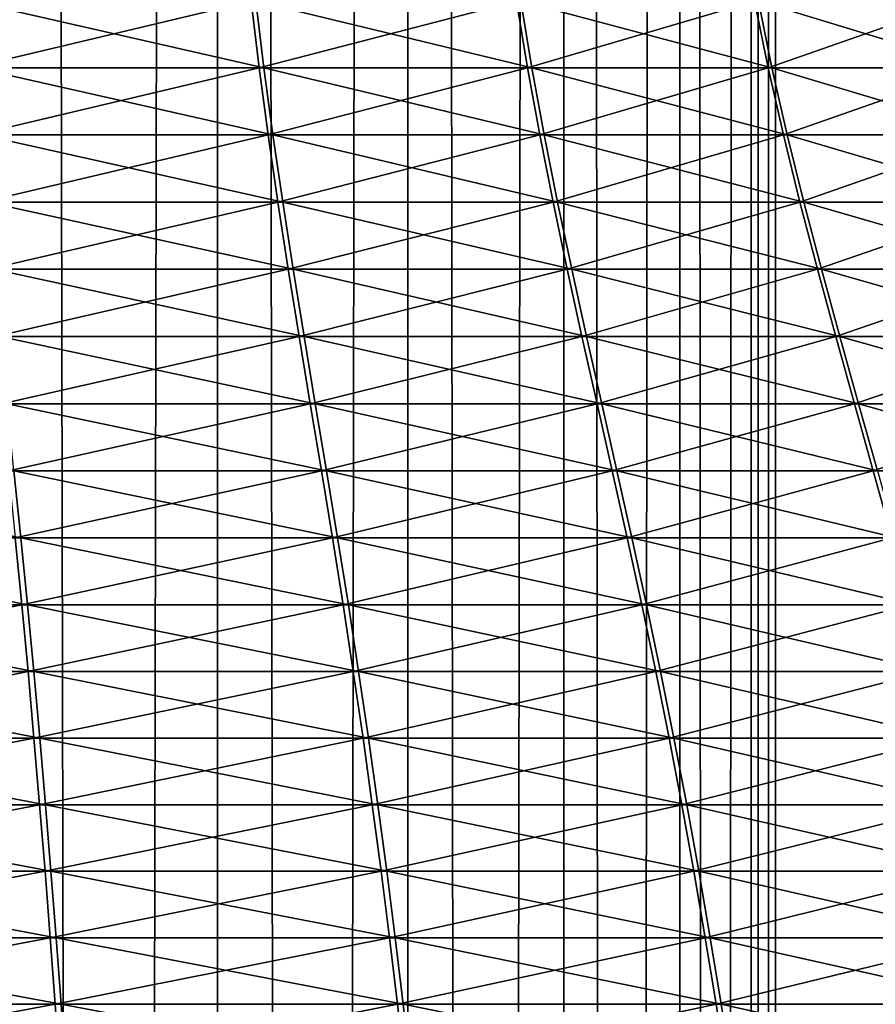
# Model space of a CAD drawing. Header units: millimetres. Extents: x -139 to 139, y -32 to 1264.
# Tile 190 of 256: x 4 to 11, y 669 to 677. Entities that reach past the tile are written whole.
import ezdxf

# ---------------------------------------------------------------- set-up
doc = ezdxf.new("R2010")
doc.units = ezdxf.units.MM
doc.header["$LTSCALE"] = 26.699852
for name, color, linetype in [('236', 7, 'CONTINUOUS'), ('276', 7, 'CONTINUOUS'), ('277', 7, 'CONTINUOUS')]:
    doc.layers.add(name, color=color, linetype=linetype)

msp = doc.modelspace()

# ---------------------------------------------------------------- linework, layer by layer
at = {"layer": '236', "color": 7, "linetype": 'CONTINUOUS', "true_color": 0xa2afbf}
for points in [[(5.6946, 30, -13.0226), (3.9225, 30, -13.9698), (5.6946, 930, -13.0226), (5.6946, 30, -13.0226)], [(5.6946, 930, -13.0226), (3.9225, 30, -13.9698), (3.9225, 930, -13.9698), (5.6946, 930, -13.0226)], [(3.9225, 30, 4.9698), (5.6946, 30, 4.0226), (3.9225, 930, 4.9698), (3.9225, 30, 4.9698)], [(3.9225, 930, 4.9698), (5.6946, 30, 4.0226), (5.6946, 930, 4.0226), (3.9225, 930, 4.9698)], [(7.2478, 30, -11.7478), (5.6946, 30, -13.0226), (7.2478, 930, -11.7478), (7.2478, 30, -11.7478)], [(7.2478, 930, -11.7478), (5.6946, 30, -13.0226), (5.6946, 930, -13.0226), (7.2478, 930, -11.7478)], [(5.6946, 30, 4.0226), (7.2478, 30, 2.7478), (5.6946, 930, 4.0226), (5.6946, 30, 4.0226)], [(5.6946, 930, 4.0226), (7.2478, 30, 2.7478), (7.2478, 930, 2.7478), (5.6946, 930, 4.0226)], [(8.5226, 30, -10.1946), (7.2478, 30, -11.7478), (8.5226, 930, -10.1946), (8.5226, 30, -10.1946)], [(8.5226, 930, -10.1946), (7.2478, 30, -11.7478), (7.2478, 930, -11.7478), (8.5226, 930, -10.1946)], [(7.2478, 30, 2.7478), (8.5226, 30, 1.1946), (7.2478, 930, 2.7478), (7.2478, 30, 2.7478)], [(7.2478, 930, 2.7478), (8.5226, 30, 1.1946), (8.5226, 930, 1.1946), (7.2478, 930, 2.7478)], [(9.4698, 30, -8.4225), (8.5226, 30, -10.1946), (9.4698, 930, -8.4225), (9.4698, 30, -8.4225)], [(9.4698, 930, -8.4225), (8.5226, 30, -10.1946), (8.5226, 930, -10.1946), (9.4698, 930, -8.4225)], [(8.5226, 30, 1.1946), (9.4698, 30, -0.5775), (8.5226, 930, 1.1946), (8.5226, 30, 1.1946)], [(8.5226, 930, 1.1946), (9.4698, 30, -0.5775), (9.4698, 930, -0.5775), (8.5226, 930, 1.1946)], [(10.053, 30, -6.4997), (9.4698, 30, -8.4225), (10.053, 930, -6.4997), (10.053, 30, -6.4997)], [(10.053, 930, -6.4997), (9.4698, 30, -8.4225), (9.4698, 930, -8.4225), (10.053, 930, -6.4997)], [(9.4698, 30, -0.5775), (10.053, 30, -2.5003), (9.4698, 930, -0.5775), (9.4698, 30, -0.5775)], [(9.4698, 930, -0.5775), (10.053, 30, -2.5003), (10.053, 930, -2.5003), (9.4698, 930, -0.5775)], [(10.25, 30, -4.5), (10.053, 30, -6.4997), (10.25, 930, -4.5), (10.25, 30, -4.5)], [(10.25, 930, -4.5), (10.053, 30, -6.4997), (10.053, 930, -6.4997), (10.25, 930, -4.5)], [(10.053, 30, -2.5003), (10.25, 30, -4.5), (10.053, 930, -2.5003), (10.053, 30, -2.5003)], [(10.053, 930, -2.5003), (10.25, 30, -4.5), (10.25, 930, -4.5), (10.053, 930, -2.5003)]]:
    msp.add_3dface(points, dxfattribs=at)
at = {"layer": '276', "color": 7, "linetype": 'CONTINUOUS'}
for points in [[(3.7205, 676.9639, -19.0905), (3.68, 677.5089, -18.9319), (6.0736, 676.9639, -18.2782), (3.7205, 676.9639, -19.0905)], [(6.0736, 676.9639, -18.2782), (3.68, 677.5089, -18.9319), (6.0075, 677.5089, -18.1283), (6.0736, 676.9639, -18.2782)], [(6.0736, 676.9639, -18.2782), (6.0075, 677.5089, -18.1283), (8.2606, 676.9639, -17.0892), (6.0736, 676.9639, -18.2782)], [(8.2606, 676.9639, -17.0892), (6.0075, 677.5089, -18.1283), (8.1708, 677.5089, -16.9523), (8.2606, 676.9639, -17.0892)], [(8.2606, 676.9639, -17.0892), (8.1708, 677.5089, -16.9523), (10.2219, 676.9639, -15.5562), (8.2606, 676.9639, -17.0892)], [(10.2219, 676.9639, -15.5562), (8.1708, 677.5089, -16.9523), (10.1107, 677.5089, -15.4359), (10.2219, 676.9639, -15.5562)], [(10.2219, 676.9639, -15.5562), (10.1107, 677.5089, -15.4359), (11.9038, 676.9639, -13.7209), (10.2219, 676.9639, -15.5562)], [(11.9038, 676.9639, -13.7209), (10.1107, 677.5089, -15.4359), (11.7743, 677.5089, -13.6206), (11.9038, 676.9639, -13.7209)], [(3.7659, 676.4175, -19.2684), (3.7205, 676.9639, -19.0905), (6.1476, 676.4175, -18.4461), (3.7659, 676.4175, -19.2684)], [(6.1476, 676.4175, -18.4461), (3.7205, 676.9639, -19.0905), (6.0736, 676.9639, -18.2782), (6.1476, 676.4175, -18.4461)], [(6.1476, 676.4175, -18.4461), (6.0736, 676.9639, -18.2782), (8.3613, 676.4175, -17.2427), (6.1476, 676.4175, -18.4461)], [(8.3613, 676.4175, -17.2427), (6.0736, 676.9639, -18.2782), (8.2606, 676.9639, -17.0892), (8.3613, 676.4175, -17.2427)], [(8.3613, 676.4175, -17.2427), (8.2606, 676.9639, -17.0892), (10.3465, 676.4175, -15.6909), (8.3613, 676.4175, -17.2427)], [(10.3465, 676.4175, -15.6909), (8.2606, 676.9639, -17.0892), (10.2219, 676.9639, -15.5562), (10.3465, 676.4175, -15.6909)], [(10.3465, 676.4175, -15.6909), (10.2219, 676.9639, -15.5562), (12.0489, 676.4175, -13.8333), (10.3465, 676.4175, -15.6909)], [(12.0489, 676.4175, -13.8333), (10.2219, 676.9639, -15.5562), (11.9038, 676.9639, -13.7209), (12.0489, 676.4175, -13.8333)], [(3.8152, 675.87, -19.4618), (3.7659, 676.4175, -19.2684), (6.2281, 675.87, -18.6287), (3.8152, 675.87, -19.4618)], [(6.2281, 675.87, -18.6287), (3.7659, 676.4175, -19.2684), (6.1476, 676.4175, -18.4461), (6.2281, 675.87, -18.6287)], [(6.2281, 675.87, -18.6287), (6.1476, 676.4175, -18.4461), (8.4708, 675.87, -17.4095), (6.2281, 675.87, -18.6287)], [(8.4708, 675.87, -17.4095), (6.1476, 676.4175, -18.4461), (8.3613, 676.4175, -17.2427), (8.4708, 675.87, -17.4095)], [(8.4708, 675.87, -17.4095), (8.3613, 676.4175, -17.2427), (10.482, 675.87, -15.8375), (8.4708, 675.87, -17.4095)], [(10.482, 675.87, -15.8375), (8.3613, 676.4175, -17.2427), (10.3465, 676.4175, -15.6909), (10.482, 675.87, -15.8375)], [(10.482, 675.87, -15.8375), (10.3465, 676.4175, -15.6909), (12.2067, 675.87, -13.9556), (10.482, 675.87, -15.8375)], [(12.2067, 675.87, -13.9556), (10.3465, 676.4175, -15.6909), (12.0489, 676.4175, -13.8333), (12.2067, 675.87, -13.9556)], [(3.8675, 675.3219, -19.6672), (3.8152, 675.87, -19.4618), (6.3136, 675.3219, -18.8227), (3.8675, 675.3219, -19.6672)], [(6.3136, 675.3219, -18.8227), (3.8152, 675.87, -19.4618), (6.2281, 675.87, -18.6287), (6.3136, 675.3219, -18.8227)], [(6.3136, 675.3219, -18.8227), (6.2281, 675.87, -18.6287), (8.5871, 675.3219, -17.5867), (6.3136, 675.3219, -18.8227)], [(8.5871, 675.3219, -17.5867), (6.2281, 675.87, -18.6287), (8.4708, 675.87, -17.4095), (8.5871, 675.3219, -17.5867)], [(8.5871, 675.3219, -17.5867), (8.4708, 675.87, -17.4095), (10.6259, 675.3219, -15.9931), (8.5871, 675.3219, -17.5867)], [(10.6259, 675.3219, -15.9931), (8.4708, 675.87, -17.4095), (10.482, 675.87, -15.8375), (10.6259, 675.3219, -15.9931)], [(10.6259, 675.3219, -15.9931), (10.482, 675.87, -15.8375), (12.3742, 675.3219, -14.0853), (10.6259, 675.3219, -15.9931)], [(12.3742, 675.3219, -14.0853), (10.482, 675.87, -15.8375), (12.2067, 675.87, -13.9556), (12.3742, 675.3219, -14.0853)], [(3.922, 674.7734, -19.8809), (3.8675, 675.3219, -19.6672), (6.4026, 674.7734, -19.0245), (3.922, 674.7734, -19.8809)], [(6.4026, 674.7734, -19.0245), (3.8675, 675.3219, -19.6672), (6.3136, 675.3219, -18.8227), (6.4026, 674.7734, -19.0245)], [(6.4026, 674.7734, -19.0245), (6.3136, 675.3219, -18.8227), (8.7081, 674.7734, -17.7711), (6.4026, 674.7734, -19.0245)], [(8.7081, 674.7734, -17.7711), (6.3136, 675.3219, -18.8227), (8.5871, 675.3219, -17.5867), (8.7081, 674.7734, -17.7711)], [(8.7081, 674.7734, -17.7711), (8.5871, 675.3219, -17.5867), (10.7756, 674.7734, -16.1551), (8.7081, 674.7734, -17.7711)], [(10.7756, 674.7734, -16.1551), (8.5871, 675.3219, -17.5867), (10.6259, 675.3219, -15.9931), (10.7756, 674.7734, -16.1551)], [(10.7756, 674.7734, -16.1551), (10.6259, 675.3219, -15.9931), (12.5486, 674.7734, -14.2204), (10.7756, 674.7734, -16.1551)], [(12.5486, 674.7734, -14.2204), (10.6259, 675.3219, -15.9931), (12.3742, 675.3219, -14.0853), (12.5486, 674.7734, -14.2204)], [(3.9778, 674.2249, -20.0994), (3.922, 674.7734, -19.8809), (6.4935, 674.2249, -19.2308), (3.9778, 674.2249, -20.0994)], [(6.4935, 674.2249, -19.2308), (3.922, 674.7734, -19.8809), (6.4026, 674.7734, -19.0245), (6.4935, 674.2249, -19.2308)], [(6.4935, 674.2249, -19.2308), (6.4026, 674.7734, -19.0245), (8.8318, 674.2249, -17.9597), (6.4935, 674.2249, -19.2308)], [(8.8318, 674.2249, -17.9597), (6.4026, 674.7734, -19.0245), (8.7081, 674.7734, -17.7711), (8.8318, 674.2249, -17.9597)], [(8.8318, 674.2249, -17.9597), (8.7081, 674.7734, -17.7711), (10.9287, 674.2249, -16.3206), (8.8318, 674.2249, -17.9597)], [(10.9287, 674.2249, -16.3206), (8.7081, 674.7734, -17.7711), (10.7756, 674.7734, -16.1551), (10.9287, 674.2249, -16.3206)], [(10.9287, 674.2249, -16.3206), (10.7756, 674.7734, -16.1551), (12.7269, 674.2249, -14.3585), (10.9287, 674.2249, -16.3206)], [(12.7269, 674.2249, -14.3585), (10.7756, 674.7734, -16.1551), (12.5486, 674.7734, -14.2204), (12.7269, 674.2249, -14.3585)], [(4.0338, 673.6768, -20.3191), (3.9778, 674.2249, -20.0994), (6.585, 673.6768, -19.4383), (4.0338, 673.6768, -20.3191)], [(6.585, 673.6768, -19.4383), (3.9778, 674.2249, -20.0994), (6.4935, 674.2249, -19.2308), (6.585, 673.6768, -19.4383)], [(6.585, 673.6768, -19.4383), (6.4935, 674.2249, -19.2308), (8.9562, 673.6768, -18.1492), (6.585, 673.6768, -19.4383)], [(8.9562, 673.6768, -18.1492), (6.4935, 674.2249, -19.2308), (8.8318, 674.2249, -17.9597), (8.9562, 673.6768, -18.1492)], [(8.9562, 673.6768, -18.1492), (8.8318, 674.2249, -17.9597), (11.0826, 673.6768, -16.4871), (8.9562, 673.6768, -18.1492)], [(11.0826, 673.6768, -16.4871), (8.8318, 674.2249, -17.9597), (10.9287, 674.2249, -16.3206), (11.0826, 673.6768, -16.4871)], [(11.0826, 673.6768, -16.4871), (10.9287, 674.2249, -16.3206), (12.9061, 673.6768, -14.4973), (11.0826, 673.6768, -16.4871)], [(12.9061, 673.6768, -14.4973), (10.9287, 674.2249, -16.3206), (12.7269, 674.2249, -14.3585), (12.9061, 673.6768, -14.4973)], [(1.3912, 673.1295, -20.9909), (1.3723, 673.6768, -20.7675), (4.0892, 673.1295, -20.5364), (1.3912, 673.1295, -20.9909)], [(4.0892, 673.1295, -20.5364), (1.3723, 673.6768, -20.7675), (4.0338, 673.6768, -20.3191), (4.0892, 673.1295, -20.5364)], [(4.0892, 673.1295, -20.5364), (4.0338, 673.6768, -20.3191), (6.6754, 673.1295, -19.6435), (4.0892, 673.1295, -20.5364)], [(6.6754, 673.1295, -19.6435), (4.0338, 673.6768, -20.3191), (6.585, 673.6768, -19.4383), (6.6754, 673.1295, -19.6435)], [(6.6754, 673.1295, -19.6435), (6.585, 673.6768, -19.4383), (9.0792, 673.1295, -18.3367), (6.6754, 673.1295, -19.6435)], [(9.0792, 673.1295, -18.3367), (6.585, 673.6768, -19.4383), (8.9562, 673.6768, -18.1492), (9.0792, 673.1295, -18.3367)], [(9.0792, 673.1295, -18.3367), (8.9562, 673.6768, -18.1492), (11.2348, 673.1295, -16.6517), (9.0792, 673.1295, -18.3367)], [(11.2348, 673.1295, -16.6517), (8.9562, 673.6768, -18.1492), (11.0826, 673.6768, -16.4871), (11.2348, 673.1295, -16.6517)], [(1.4095, 672.5832, -21.2082), (1.3912, 673.1295, -20.9909), (4.1431, 672.5832, -20.7476), (1.4095, 672.5832, -21.2082)], [(4.1431, 672.5832, -20.7476), (1.3912, 673.1295, -20.9909), (4.0892, 673.1295, -20.5364), (4.1431, 672.5832, -20.7476)], [(4.1431, 672.5832, -20.7476), (4.0892, 673.1295, -20.5364), (6.7634, 672.5832, -19.843), (4.1431, 672.5832, -20.7476)], [(6.7634, 672.5832, -19.843), (4.0892, 673.1295, -20.5364), (6.6754, 673.1295, -19.6435), (6.7634, 672.5832, -19.843)], [(6.7634, 672.5832, -19.843), (6.6754, 673.1295, -19.6435), (9.1988, 672.5832, -18.519), (6.7634, 672.5832, -19.843)], [(9.1988, 672.5832, -18.519), (6.6754, 673.1295, -19.6435), (9.0792, 673.1295, -18.3367), (9.1988, 672.5832, -18.519)], [(9.1988, 672.5832, -18.519), (9.0792, 673.1295, -18.3367), (11.3828, 672.5832, -16.8118), (9.1988, 672.5832, -18.519)], [(11.3828, 672.5832, -16.8118), (9.0792, 673.1295, -18.3367), (11.2348, 673.1295, -16.6517), (11.3828, 672.5832, -16.8118)], [(1.427, 672.0383, -21.416), (1.4095, 672.5832, -21.2082), (4.1946, 672.0383, -20.9497), (1.427, 672.0383, -21.416)], [(4.1946, 672.0383, -20.9497), (1.4095, 672.5832, -21.2082), (4.1431, 672.5832, -20.7476), (4.1946, 672.0383, -20.9497)], [(4.1946, 672.0383, -20.9497), (4.1431, 672.5832, -20.7476), (6.8475, 672.0383, -20.0338), (4.1946, 672.0383, -20.9497)], [(6.8475, 672.0383, -20.0338), (4.1431, 672.5832, -20.7476), (6.7634, 672.5832, -19.843), (6.8475, 672.0383, -20.0338)], [(6.8475, 672.0383, -20.0338), (6.7634, 672.5832, -19.843), (9.3132, 672.0383, -18.6933), (6.8475, 672.0383, -20.0338)], [(9.3132, 672.0383, -18.6933), (6.7634, 672.5832, -19.843), (9.1988, 672.5832, -18.519), (9.3132, 672.0383, -18.6933)], [(9.3132, 672.0383, -18.6933), (9.1988, 672.5832, -18.519), (11.5244, 672.0383, -16.9649), (9.3132, 672.0383, -18.6933)], [(11.5244, 672.0383, -16.9649), (9.1988, 672.5832, -18.519), (11.3828, 672.5832, -16.8118), (11.5244, 672.0383, -16.9649)], [(1.4437, 671.4947, -21.6138), (1.427, 672.0383, -21.416), (4.2436, 671.4947, -21.142), (1.4437, 671.4947, -21.6138)], [(4.2436, 671.4947, -21.142), (1.427, 672.0383, -21.416), (4.1946, 672.0383, -20.9497), (4.2436, 671.4947, -21.142)], [(4.2436, 671.4947, -21.142), (4.1946, 672.0383, -20.9497), (6.9275, 671.4947, -20.2154), (4.2436, 671.4947, -21.142)], [(6.9275, 671.4947, -20.2154), (4.1946, 672.0383, -20.9497), (6.8475, 672.0383, -20.0338), (6.9275, 671.4947, -20.2154)], [(6.9275, 671.4947, -20.2154), (6.8475, 672.0383, -20.0338), (9.4221, 671.4947, -18.8593), (6.9275, 671.4947, -20.2154)], [(9.4221, 671.4947, -18.8593), (6.8475, 672.0383, -20.0338), (9.3132, 672.0383, -18.6933), (9.4221, 671.4947, -18.8593)], [(9.4221, 671.4947, -18.8593), (9.3132, 672.0383, -18.6933), (11.6591, 671.4947, -17.1107), (9.4221, 671.4947, -18.8593)], [(11.6591, 671.4947, -17.1107), (9.3132, 672.0383, -18.6933), (11.5244, 672.0383, -16.9649), (11.6591, 671.4947, -17.1107)], [(1.4596, 670.9519, -21.8021), (1.4437, 671.4947, -21.6138), (4.2903, 670.9519, -21.3252), (1.4596, 670.9519, -21.8021)], [(4.2903, 670.9519, -21.3252), (1.4437, 671.4947, -21.6138), (4.2436, 671.4947, -21.142), (4.2903, 670.9519, -21.3252)], [(4.2903, 670.9519, -21.3252), (4.2436, 671.4947, -21.142), (7.0038, 670.9519, -20.3884), (4.2903, 670.9519, -21.3252)], [(7.0038, 670.9519, -20.3884), (4.2436, 671.4947, -21.142), (6.9275, 671.4947, -20.2154), (7.0038, 670.9519, -20.3884)], [(7.0038, 670.9519, -20.3884), (6.9275, 671.4947, -20.2154), (9.5258, 670.9519, -19.0173), (7.0038, 670.9519, -20.3884)], [(9.5258, 670.9519, -19.0173), (6.9275, 671.4947, -20.2154), (9.4221, 671.4947, -18.8593), (9.5258, 670.9519, -19.0173)], [(9.5258, 670.9519, -19.0173), (9.4221, 671.4947, -18.8593), (11.7875, 670.9519, -17.2495), (9.5258, 670.9519, -19.0173)], [(11.7875, 670.9519, -17.2495), (9.4221, 671.4947, -18.8593), (11.6591, 671.4947, -17.1107), (11.7875, 670.9519, -17.2495)], [(1.4748, 670.4095, -21.9815), (1.4596, 670.9519, -21.8021), (4.3348, 670.4095, -21.4996), (1.4748, 670.4095, -21.9815)], [(4.3348, 670.4095, -21.4996), (1.4596, 670.9519, -21.8021), (4.2903, 670.9519, -21.3252), (4.3348, 670.4095, -21.4996)], [(4.3348, 670.4095, -21.4996), (4.2903, 670.9519, -21.3252), (7.0764, 670.4095, -20.5531), (4.3348, 670.4095, -21.4996)], [(7.0764, 670.4095, -20.5531), (4.2903, 670.9519, -21.3252), (7.0038, 670.9519, -20.3884), (7.0764, 670.4095, -20.5531)], [(7.0764, 670.4095, -20.5531), (7.0038, 670.9519, -20.3884), (9.6246, 670.4095, -19.1678), (7.0764, 670.4095, -20.5531)], [(9.6246, 670.4095, -19.1678), (7.0038, 670.9519, -20.3884), (9.5258, 670.9519, -19.0173), (9.6246, 670.4095, -19.1678)], [(9.6246, 670.4095, -19.1678), (9.5258, 670.9519, -19.0173), (11.9097, 670.4095, -17.3817), (9.6246, 670.4095, -19.1678)], [(11.9097, 670.4095, -17.3817), (9.5258, 670.9519, -19.0173), (11.7875, 670.9519, -17.2495), (11.9097, 670.4095, -17.3817)], [(1.4892, 669.8672, -22.1525), (1.4748, 670.4095, -21.9815), (4.3772, 669.8672, -21.6659), (1.4892, 669.8672, -22.1525)], [(4.3772, 669.8672, -21.6659), (1.4748, 670.4095, -21.9815), (4.3348, 670.4095, -21.4996), (4.3772, 669.8672, -21.6659)], [(4.3772, 669.8672, -21.6659), (4.3348, 670.4095, -21.4996), (7.1456, 669.8672, -20.7101), (4.3772, 669.8672, -21.6659)], [(7.1456, 669.8672, -20.7101), (4.3348, 670.4095, -21.4996), (7.0764, 670.4095, -20.5531), (7.1456, 669.8672, -20.7101)], [(7.1456, 669.8672, -20.7101), (7.0764, 670.4095, -20.5531), (9.7187, 669.8672, -19.3113), (7.1456, 669.8672, -20.7101)], [(9.7187, 669.8672, -19.3113), (7.0764, 670.4095, -20.5531), (9.6246, 670.4095, -19.1678), (9.7187, 669.8672, -19.3113)], [(9.7187, 669.8672, -19.3113), (9.6246, 670.4095, -19.1678), (12.0261, 669.8672, -17.5077), (9.7187, 669.8672, -19.3113)], [(12.0261, 669.8672, -17.5077), (9.6246, 670.4095, -19.1678), (11.9097, 670.4095, -17.3817), (12.0261, 669.8672, -17.5077)], [(1.5029, 669.3246, -22.3155), (1.4892, 669.8672, -22.1525), (4.4176, 669.3246, -21.8245), (1.5029, 669.3246, -22.3155)], [(4.4176, 669.3246, -21.8245), (1.4892, 669.8672, -22.1525), (4.3772, 669.8672, -21.6659), (4.4176, 669.3246, -21.8245)], [(4.4176, 669.3246, -21.8245), (4.3772, 669.8672, -21.6659), (7.2116, 669.3246, -20.8599), (4.4176, 669.3246, -21.8245)], [(7.2116, 669.3246, -20.8599), (4.3772, 669.8672, -21.6659), (7.1456, 669.8672, -20.7101), (7.2116, 669.3246, -20.8599)], [(7.2116, 669.3246, -20.8599), (7.1456, 669.8672, -20.7101), (9.8085, 669.3246, -19.4481), (7.2116, 669.3246, -20.8599)], [(9.8085, 669.3246, -19.4481), (7.1456, 669.8672, -20.7101), (9.7187, 669.8672, -19.3113), (9.8085, 669.3246, -19.4481)], [(9.8085, 669.3246, -19.4481), (9.7187, 669.8672, -19.3113), (12.1372, 669.3246, -17.6278), (9.8085, 669.3246, -19.4481)], [(12.1372, 669.3246, -17.6278), (9.7187, 669.8672, -19.3113), (12.0261, 669.8672, -17.5077), (12.1372, 669.3246, -17.6278)], [(1.5161, 668.7814, -22.4713), (1.5029, 669.3246, -22.3155), (4.4563, 668.7814, -21.9759), (1.5161, 668.7814, -22.4713)], [(4.4563, 668.7814, -21.9759), (1.5029, 669.3246, -22.3155), (4.4176, 669.3246, -21.8245), (4.4563, 668.7814, -21.9759)], [(4.4563, 668.7814, -21.9759), (4.4176, 669.3246, -21.8245), (7.2746, 668.7814, -21.0029), (4.4563, 668.7814, -21.9759)], [(7.2746, 668.7814, -21.0029), (4.4176, 669.3246, -21.8245), (7.2116, 669.3246, -20.8599), (7.2746, 668.7814, -21.0029)], [(7.2746, 668.7814, -21.0029), (7.2116, 669.3246, -20.8599), (9.8942, 668.7814, -19.5788), (7.2746, 668.7814, -21.0029)], [(9.8942, 668.7814, -19.5788), (7.2116, 669.3246, -20.8599), (9.8085, 669.3246, -19.4481), (9.8942, 668.7814, -19.5788)], [(9.8942, 668.7814, -19.5788), (9.8085, 669.3246, -19.4481), (12.2433, 668.7814, -17.7426), (9.8942, 668.7814, -19.5788)], [(12.2433, 668.7814, -17.7426), (9.8085, 669.3246, -19.4481), (12.1372, 669.3246, -17.6278), (12.2433, 668.7814, -17.7426)]]:
    msp.add_3dface(points, dxfattribs=at)
at = {"layer": '277', "color": 7, "linetype": 'CONTINUOUS'}
for points in [[(3.6395, 677.5089, 9.9421), (3.6795, 676.9639, 10.1009), (5.9692, 677.5089, 9.1452), (3.6395, 677.5089, 9.9421)], [(5.9692, 677.5089, 9.1452), (3.6795, 676.9639, 10.1009), (6.0348, 676.9639, 9.2952), (5.9692, 677.5089, 9.1452)], [(5.9692, 677.5089, 9.1452), (6.0348, 676.9639, 9.2952), (8.1358, 677.5089, 7.9752), (5.9692, 677.5089, 9.1452)], [(8.1358, 677.5089, 7.9752), (6.0348, 676.9639, 9.2952), (8.2252, 676.9639, 8.1124), (8.1358, 677.5089, 7.9752)], [(8.1358, 677.5089, 7.9752), (8.2252, 676.9639, 8.1124), (10.08, 677.5089, 6.4643), (8.1358, 677.5089, 7.9752)], [(10.08, 677.5089, 6.4643), (8.2252, 676.9639, 8.1124), (10.1908, 676.9639, 6.5849), (10.08, 677.5089, 6.4643)], [(10.08, 677.5089, 6.4643), (10.1908, 676.9639, 6.5849), (11.7487, 677.5089, 4.6537), (10.08, 677.5089, 6.4643)], [(11.7487, 677.5089, 4.6537), (10.1908, 676.9639, 6.5849), (11.8778, 676.9639, 4.7544), (11.7487, 677.5089, 4.6537)], [(3.6795, 676.9639, 10.1009), (3.7243, 676.4175, 10.2789), (6.0348, 676.9639, 9.2952), (3.6795, 676.9639, 10.1009)], [(6.0348, 676.9639, 9.2952), (3.7243, 676.4175, 10.2789), (6.1084, 676.4175, 9.4633), (6.0348, 676.9639, 9.2952)], [(6.0348, 676.9639, 9.2952), (6.1084, 676.4175, 9.4633), (8.2252, 676.9639, 8.1124), (6.0348, 676.9639, 9.2952)], [(8.2252, 676.9639, 8.1124), (6.1084, 676.4175, 9.4633), (8.3255, 676.4175, 8.2661), (8.2252, 676.9639, 8.1124)], [(8.2252, 676.9639, 8.1124), (8.3255, 676.4175, 8.2661), (10.1908, 676.9639, 6.5849), (8.2252, 676.9639, 8.1124)], [(10.1908, 676.9639, 6.5849), (8.3255, 676.4175, 8.2661), (10.315, 676.4175, 6.72), (10.1908, 676.9639, 6.5849)], [(10.1908, 676.9639, 6.5849), (10.315, 676.4175, 6.72), (11.8778, 676.9639, 4.7544), (10.1908, 676.9639, 6.5849)], [(11.8778, 676.9639, 4.7544), (10.315, 676.4175, 6.72), (12.0226, 676.4175, 4.8672), (11.8778, 676.9639, 4.7544)], [(3.7243, 676.4175, 10.2789), (3.7731, 675.87, 10.4725), (6.1084, 676.4175, 9.4633), (3.7243, 676.4175, 10.2789)], [(6.1084, 676.4175, 9.4633), (3.7731, 675.87, 10.4725), (6.1884, 675.87, 9.6462), (6.1084, 676.4175, 9.4633)], [(6.1084, 676.4175, 9.4633), (6.1884, 675.87, 9.6462), (8.3255, 676.4175, 8.2661), (6.1084, 676.4175, 9.4633)], [(8.3255, 676.4175, 8.2661), (6.1884, 675.87, 9.6462), (8.4345, 675.87, 8.4333), (8.3255, 676.4175, 8.2661)], [(8.3255, 676.4175, 8.2661), (8.4345, 675.87, 8.4333), (10.315, 676.4175, 6.72), (8.3255, 676.4175, 8.2661)], [(10.315, 676.4175, 6.72), (8.4345, 675.87, 8.4333), (10.4501, 675.87, 6.8669), (10.315, 676.4175, 6.72)], [(10.315, 676.4175, 6.72), (10.4501, 675.87, 6.8669), (12.0226, 676.4175, 4.8672), (10.315, 676.4175, 6.72)], [(12.0226, 676.4175, 4.8672), (10.4501, 675.87, 6.8669), (12.1801, 675.87, 4.9898), (12.0226, 676.4175, 4.8672)], [(3.7731, 675.87, 10.4725), (3.8249, 675.3219, 10.678), (6.1884, 675.87, 9.6462), (3.7731, 675.87, 10.4725)], [(6.1884, 675.87, 9.6462), (3.8249, 675.3219, 10.678), (6.2733, 675.3219, 9.8404), (6.1884, 675.87, 9.6462)], [(6.1884, 675.87, 9.6462), (6.2733, 675.3219, 9.8404), (8.4345, 675.87, 8.4333), (6.1884, 675.87, 9.6462)], [(8.4345, 675.87, 8.4333), (6.2733, 675.3219, 9.8404), (8.5503, 675.3219, 8.6108), (8.4345, 675.87, 8.4333)], [(8.4345, 675.87, 8.4333), (8.5503, 675.3219, 8.6108), (10.4501, 675.87, 6.8669), (8.4345, 675.87, 8.4333)], [(10.4501, 675.87, 6.8669), (8.5503, 675.3219, 8.6108), (10.5935, 675.3219, 7.0229), (10.4501, 675.87, 6.8669)], [(10.4501, 675.87, 6.8669), (10.5935, 675.3219, 7.0229), (12.1801, 675.87, 4.9898), (10.4501, 675.87, 6.8669)], [(12.1801, 675.87, 4.9898), (10.5935, 675.3219, 7.0229), (12.3472, 675.3219, 5.1201), (12.1801, 675.87, 4.9898)], [(3.8249, 675.3219, 10.678), (3.8788, 674.7734, 10.8919), (6.2733, 675.3219, 9.8404), (3.8249, 675.3219, 10.678)], [(6.2733, 675.3219, 9.8404), (3.8788, 674.7734, 10.8919), (6.3617, 674.7734, 10.0424), (6.2733, 675.3219, 9.8404)], [(6.2733, 675.3219, 9.8404), (6.3617, 674.7734, 10.0424), (8.5503, 675.3219, 8.6108), (6.2733, 675.3219, 9.8404)], [(8.5503, 675.3219, 8.6108), (6.3617, 674.7734, 10.0424), (8.6708, 674.7734, 8.7956), (8.5503, 675.3219, 8.6108)], [(8.5503, 675.3219, 8.6108), (8.6708, 674.7734, 8.7956), (10.5935, 675.3219, 7.0229), (8.5503, 675.3219, 8.6108)], [(10.5935, 675.3219, 7.0229), (8.6708, 674.7734, 8.7956), (10.7428, 674.7734, 7.1853), (10.5935, 675.3219, 7.0229)], [(10.5935, 675.3219, 7.0229), (10.7428, 674.7734, 7.1853), (12.3472, 675.3219, 5.1201), (10.5935, 675.3219, 7.0229)], [(12.3472, 675.3219, 5.1201), (10.7428, 674.7734, 7.1853), (12.5212, 674.7734, 5.2556), (12.3472, 675.3219, 5.1201)], [(3.8788, 674.7734, 10.8919), (3.9339, 674.2249, 11.1105), (6.3617, 674.7734, 10.0424), (3.8788, 674.7734, 10.8919)], [(6.3617, 674.7734, 10.0424), (3.9339, 674.2249, 11.1105), (6.4521, 674.2249, 10.249), (6.3617, 674.7734, 10.0424)], [(6.3617, 674.7734, 10.0424), (6.4521, 674.2249, 10.249), (8.6708, 674.7734, 8.7956), (6.3617, 674.7734, 10.0424)], [(8.6708, 674.7734, 8.7956), (6.4521, 674.2249, 10.249), (8.7939, 674.2249, 8.9845), (8.6708, 674.7734, 8.7956)], [(8.6708, 674.7734, 8.7956), (8.7939, 674.2249, 8.9845), (10.7428, 674.7734, 7.1853), (8.6708, 674.7734, 8.7956)], [(10.7428, 674.7734, 7.1853), (8.7939, 674.2249, 8.9845), (10.8954, 674.2249, 7.3513), (10.7428, 674.7734, 7.1853)], [(10.7428, 674.7734, 7.1853), (10.8954, 674.2249, 7.3513), (12.5212, 674.7734, 5.2556), (10.7428, 674.7734, 7.1853)], [(12.5212, 674.7734, 5.2556), (10.8954, 674.2249, 7.3513), (12.6991, 674.2249, 5.3942), (12.5212, 674.7734, 5.2556)], [(3.9339, 674.2249, 11.1105), (3.9893, 673.6768, 11.3304), (6.4521, 674.2249, 10.249), (3.9339, 674.2249, 11.1105)], [(6.4521, 674.2249, 10.249), (3.9893, 673.6768, 11.3304), (6.543, 673.6768, 10.4568), (6.4521, 674.2249, 10.249)], [(6.4521, 674.2249, 10.249), (6.543, 673.6768, 10.4568), (8.7939, 674.2249, 8.9845), (6.4521, 674.2249, 10.249)], [(8.7939, 674.2249, 8.9845), (6.543, 673.6768, 10.4568), (8.9178, 673.6768, 9.1744), (8.7939, 674.2249, 8.9845)], [(8.7939, 674.2249, 8.9845), (8.9178, 673.6768, 9.1744), (10.8954, 674.2249, 7.3513), (8.7939, 674.2249, 8.9845)], [(10.8954, 674.2249, 7.3513), (8.9178, 673.6768, 9.1744), (11.0489, 673.6768, 7.5182), (10.8954, 674.2249, 7.3513)], [(10.8954, 674.2249, 7.3513), (11.0489, 673.6768, 7.5182), (12.6991, 674.2249, 5.3942), (10.8954, 674.2249, 7.3513)], [(12.6991, 674.2249, 5.3942), (11.0489, 673.6768, 7.5182), (12.878, 673.6768, 5.5336), (12.6991, 674.2249, 5.3942)], [(3.9893, 673.6768, 11.3304), (4.0441, 673.1295, 11.5478), (6.543, 673.6768, 10.4568), (3.9893, 673.6768, 11.3304)], [(6.543, 673.6768, 10.4568), (4.0441, 673.1295, 11.5478), (6.6328, 673.1295, 10.6622), (6.543, 673.6768, 10.4568)], [(6.543, 673.6768, 10.4568), (6.6328, 673.1295, 10.6622), (8.9178, 673.6768, 9.1744), (6.543, 673.6768, 10.4568)], [(8.9178, 673.6768, 9.1744), (6.6328, 673.1295, 10.6622), (9.0403, 673.1295, 9.3622), (8.9178, 673.6768, 9.1744)], [(8.9178, 673.6768, 9.1744), (9.0403, 673.1295, 9.3622), (11.0489, 673.6768, 7.5182), (8.9178, 673.6768, 9.1744)], [(11.0489, 673.6768, 7.5182), (9.0403, 673.1295, 9.3622), (11.2006, 673.1295, 7.6833), (11.0489, 673.6768, 7.5182)], [(11.0489, 673.6768, 7.5182), (11.2006, 673.1295, 7.6833), (12.878, 673.6768, 5.5336), (11.0489, 673.6768, 7.5182)], [(4.0441, 673.1295, 11.5478), (1.3625, 672.5832, 12.2121), (4.0974, 672.5832, 11.7592), (4.0441, 673.1295, 11.5478)], [(4.0441, 673.1295, 11.5478), (4.0974, 672.5832, 11.7592), (6.6328, 673.1295, 10.6622), (4.0441, 673.1295, 11.5478)], [(6.6328, 673.1295, 10.6622), (4.0974, 672.5832, 11.7592), (6.7202, 672.5832, 10.8619), (6.6328, 673.1295, 10.6622)], [(6.6328, 673.1295, 10.6622), (6.7202, 672.5832, 10.8619), (9.0403, 673.1295, 9.3622), (6.6328, 673.1295, 10.6622)], [(9.0403, 673.1295, 9.3622), (6.7202, 672.5832, 10.8619), (9.1594, 672.5832, 9.5448), (9.0403, 673.1295, 9.3622)], [(9.0403, 673.1295, 9.3622), (9.1594, 672.5832, 9.5448), (11.2006, 673.1295, 7.6833), (9.0403, 673.1295, 9.3622)], [(11.2006, 673.1295, 7.6833), (9.1594, 672.5832, 9.5448), (11.3482, 672.5832, 7.8438), (11.2006, 673.1295, 7.6833)], [(1.3625, 672.5832, 12.2121), (1.3795, 672.0383, 12.4199), (4.0974, 672.5832, 11.7592), (1.3625, 672.5832, 12.2121)], [(4.0974, 672.5832, 11.7592), (1.3795, 672.0383, 12.4199), (4.1483, 672.0383, 11.9614), (4.0974, 672.5832, 11.7592)], [(4.0974, 672.5832, 11.7592), (4.1483, 672.0383, 11.9614), (6.7202, 672.5832, 10.8619), (4.0974, 672.5832, 11.7592)], [(6.7202, 672.5832, 10.8619), (4.1483, 672.0383, 11.9614), (6.8038, 672.0383, 11.053), (6.7202, 672.5832, 10.8619)], [(6.7202, 672.5832, 10.8619), (6.8038, 672.0383, 11.053), (9.1594, 672.5832, 9.5448), (6.7202, 672.5832, 10.8619)], [(9.1594, 672.5832, 9.5448), (6.8038, 672.0383, 11.053), (9.2733, 672.0383, 9.7195), (9.1594, 672.5832, 9.5448)], [(9.1594, 672.5832, 9.5448), (9.2733, 672.0383, 9.7195), (11.3482, 672.5832, 7.8438), (9.1594, 672.5832, 9.5448)], [(11.3482, 672.5832, 7.8438), (9.2733, 672.0383, 9.7195), (11.4893, 672.0383, 7.9973), (11.3482, 672.5832, 7.8438)], [(1.3795, 672.0383, 12.4199), (1.3956, 671.4947, 12.6178), (4.1483, 672.0383, 11.9614), (1.3795, 672.0383, 12.4199)], [(4.1483, 672.0383, 11.9614), (1.3956, 671.4947, 12.6178), (4.1968, 671.4947, 12.1539), (4.1483, 672.0383, 11.9614)], [(4.1483, 672.0383, 11.9614), (4.1968, 671.4947, 12.1539), (6.8038, 672.0383, 11.053), (4.1483, 672.0383, 11.9614)], [(6.8038, 672.0383, 11.053), (4.1968, 671.4947, 12.1539), (6.8833, 671.4947, 11.2348), (6.8038, 672.0383, 11.053)], [(6.8038, 672.0383, 11.053), (6.8833, 671.4947, 11.2348), (9.2733, 672.0383, 9.7195), (6.8038, 672.0383, 11.053)], [(9.2733, 672.0383, 9.7195), (6.8833, 671.4947, 11.2348), (9.3817, 671.4947, 9.8857), (9.2733, 672.0383, 9.7195)], [(9.2733, 672.0383, 9.7195), (9.3817, 671.4947, 9.8857), (11.4893, 672.0383, 7.9973), (9.2733, 672.0383, 9.7195)], [(11.4893, 672.0383, 7.9973), (9.3817, 671.4947, 9.8857), (11.6237, 671.4947, 8.1434), (11.4893, 672.0383, 7.9973)], [(1.3956, 671.4947, 12.6178), (1.411, 670.9519, 12.8061), (4.1968, 671.4947, 12.1539), (1.3956, 671.4947, 12.6178)], [(4.1968, 671.4947, 12.1539), (1.411, 670.9519, 12.8061), (4.243, 670.9519, 12.3372), (4.1968, 671.4947, 12.1539)], [(4.1968, 671.4947, 12.1539), (4.243, 670.9519, 12.3372), (6.8833, 671.4947, 11.2348), (4.1968, 671.4947, 12.1539)], [(6.8833, 671.4947, 11.2348), (4.243, 670.9519, 12.3372), (6.9591, 670.9519, 11.408), (6.8833, 671.4947, 11.2348)], [(6.8833, 671.4947, 11.2348), (6.9591, 670.9519, 11.408), (9.3817, 671.4947, 9.8857), (6.8833, 671.4947, 11.2348)], [(9.3817, 671.4947, 9.8857), (6.9591, 670.9519, 11.408), (9.4849, 670.9519, 10.044), (9.3817, 671.4947, 9.8857)], [(9.3817, 671.4947, 9.8857), (9.4849, 670.9519, 10.044), (11.6237, 671.4947, 8.1434), (9.3817, 671.4947, 9.8857)], [(11.6237, 671.4947, 8.1434), (9.4849, 670.9519, 10.044), (11.7516, 670.9519, 8.2826), (11.6237, 671.4947, 8.1434)], [(1.411, 670.9519, 12.8061), (1.4256, 670.4095, 12.9856), (4.243, 670.9519, 12.3372), (1.411, 670.9519, 12.8061)], [(4.243, 670.9519, 12.3372), (1.4256, 670.4095, 12.9856), (4.287, 670.4095, 12.5117), (4.243, 670.9519, 12.3372)], [(4.243, 670.9519, 12.3372), (4.287, 670.4095, 12.5117), (6.9591, 670.9519, 11.408), (4.243, 670.9519, 12.3372)], [(6.9591, 670.9519, 11.408), (4.287, 670.4095, 12.5117), (7.0312, 670.4095, 11.5729), (6.9591, 670.9519, 11.408)], [(6.9591, 670.9519, 11.408), (7.0312, 670.4095, 11.5729), (9.4849, 670.9519, 10.044), (6.9591, 670.9519, 11.408)], [(9.4849, 670.9519, 10.044), (7.0312, 670.4095, 11.5729), (9.5833, 670.4095, 10.1948), (9.4849, 670.9519, 10.044)], [(9.4849, 670.9519, 10.044), (9.5833, 670.4095, 10.1948), (11.7516, 670.9519, 8.2826), (9.4849, 670.9519, 10.044)], [(11.7516, 670.9519, 8.2826), (9.5833, 670.4095, 10.1948), (11.8734, 670.4095, 8.4151), (11.7516, 670.9519, 8.2826)], [(1.4256, 670.4095, 12.9856), (1.4396, 669.8672, 13.1566), (4.287, 670.4095, 12.5117), (1.4256, 670.4095, 12.9856)], [(4.287, 670.4095, 12.5117), (1.4396, 669.8672, 13.1566), (4.3289, 669.8672, 12.6781), (4.287, 670.4095, 12.5117)], [(4.287, 670.4095, 12.5117), (4.3289, 669.8672, 12.6781), (7.0312, 670.4095, 11.5729), (4.287, 670.4095, 12.5117)], [(7.0312, 670.4095, 11.5729), (4.3289, 669.8672, 12.6781), (7.1, 669.8672, 11.7301), (7.0312, 670.4095, 11.5729)], [(7.0312, 670.4095, 11.5729), (7.1, 669.8672, 11.7301), (9.5833, 670.4095, 10.1948), (7.0312, 670.4095, 11.5729)], [(9.5833, 670.4095, 10.1948), (7.1, 669.8672, 11.7301), (9.677, 669.8672, 10.3385), (9.5833, 670.4095, 10.1948)], [(9.5833, 670.4095, 10.1948), (9.677, 669.8672, 10.3385), (11.8734, 670.4095, 8.4151), (9.5833, 670.4095, 10.1948)], [(11.8734, 670.4095, 8.4151), (9.677, 669.8672, 10.3385), (11.9895, 669.8672, 8.5414), (11.8734, 670.4095, 8.4151)], [(1.4396, 669.8672, 13.1566), (1.4529, 669.3246, 13.3197), (4.3289, 669.8672, 12.6781), (1.4396, 669.8672, 13.1566)], [(4.3289, 669.8672, 12.6781), (1.4529, 669.3246, 13.3197), (4.3689, 669.3246, 12.8368), (4.3289, 669.8672, 12.6781)], [(4.3289, 669.8672, 12.6781), (4.3689, 669.3246, 12.8368), (7.1, 669.8672, 11.7301), (4.3289, 669.8672, 12.6781)], [(7.1, 669.8672, 11.7301), (4.3689, 669.3246, 12.8368), (7.1656, 669.3246, 11.8801), (7.1, 669.8672, 11.7301)], [(7.1, 669.8672, 11.7301), (7.1656, 669.3246, 11.8801), (9.677, 669.8672, 10.3385), (7.1, 669.8672, 11.7301)], [(9.677, 669.8672, 10.3385), (7.1656, 669.3246, 11.8801), (9.7664, 669.3246, 10.4756), (9.677, 669.8672, 10.3385)], [(9.677, 669.8672, 10.3385), (9.7664, 669.3246, 10.4756), (11.9895, 669.8672, 8.5414), (9.677, 669.8672, 10.3385)], [(11.9895, 669.8672, 8.5414), (9.7664, 669.3246, 10.4756), (12.1003, 669.3246, 8.6619), (11.9895, 669.8672, 8.5414)], [(1.4529, 669.3246, 13.3197), (1.4656, 668.7814, 13.4755), (4.3689, 669.3246, 12.8368), (1.4529, 669.3246, 13.3197)], [(4.3689, 669.3246, 12.8368), (1.4656, 668.7814, 13.4755), (4.4071, 668.7814, 12.9883), (4.3689, 669.3246, 12.8368)], [(4.3689, 669.3246, 12.8368), (4.4071, 668.7814, 12.9883), (7.1656, 669.3246, 11.8801), (4.3689, 669.3246, 12.8368)], [(7.1656, 669.3246, 11.8801), (4.4071, 668.7814, 12.9883), (7.2282, 668.7814, 12.0232), (7.1656, 669.3246, 11.8801)], [(7.1656, 669.3246, 11.8801), (7.2282, 668.7814, 12.0232), (9.7664, 669.3246, 10.4756), (7.1656, 669.3246, 11.8801)], [(9.7664, 669.3246, 10.4756), (7.2282, 668.7814, 12.0232), (9.8518, 668.7814, 10.6065), (9.7664, 669.3246, 10.4756)], [(9.7664, 669.3246, 10.4756), (9.8518, 668.7814, 10.6065), (12.1003, 669.3246, 8.6619), (9.7664, 669.3246, 10.4756)], [(12.1003, 669.3246, 8.6619), (9.8518, 668.7814, 10.6065), (12.2061, 668.7814, 8.7769), (12.1003, 669.3246, 8.6619)]]:
    msp.add_3dface(points, dxfattribs=at)

doc.saveas('drawing.dxf')
